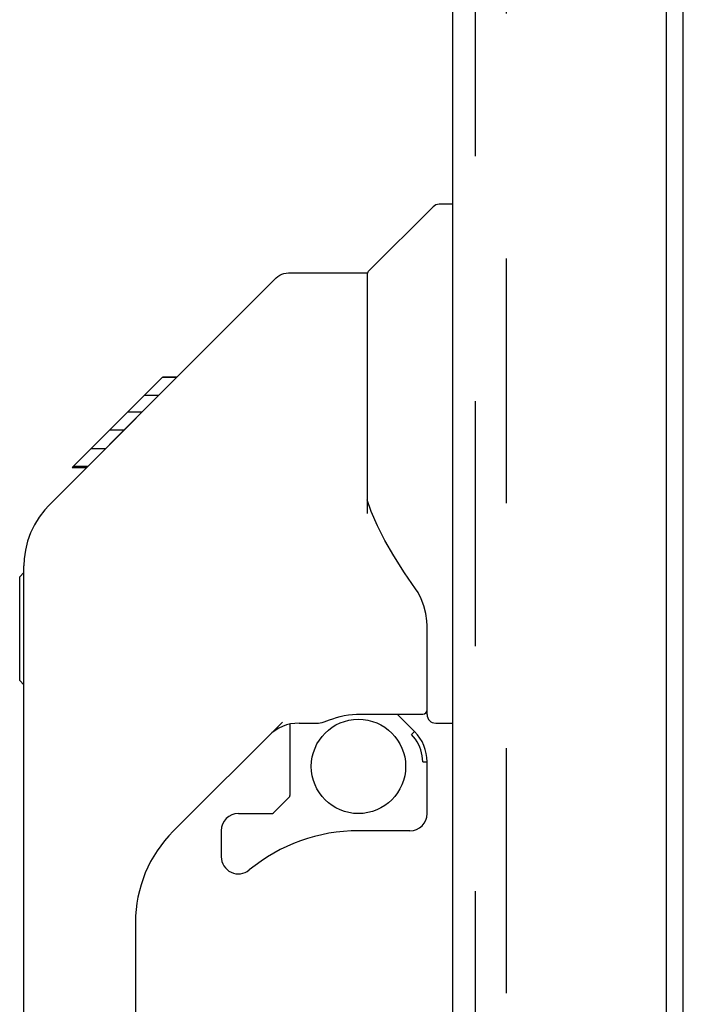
# Model space of a CAD drawing. Header units: inches. Extents: x 0 to 204, y 0 to 132.
# Tile 65 of 118: x 117.81 to 120.86, y 46.79 to 51.31. Entities that reach past the tile are written whole.
import ezdxf

# ---------------------------------------------------------------- set-up
doc = ezdxf.new("R2010")
doc.units = ezdxf.units.IN
doc.header["$LTSCALE"] = 11.243375
doc.header["$MEASUREMENT"] = 0
doc.linetypes.add('HIDDEN', pattern=[0.2, 0.1, -0.1])
doc.layers.get('0').update_dxf_attribs({"linetype": 'CONTINUOUS'})
doc.layers.add('DEFAULT_2', color=8, linetype='HIDDEN')
doc.layers.add('DOOR_ASSEMBLY', color=7, linetype='CONTINUOUS')

msp = doc.modelspace()

# ---------------------------------------------------------------- linework, layer by layer
at = {"color": 3, "linetype": 'Continuous'}
msp.add_line((120.8579, 12.9075), (120.8579, 86.0115), dxfattribs=at)
at = {"layer": 'DEFAULT_2', "color": 8, "linetype": 'HIDDEN'}
msp.add_line((120.0454, 86.194), (120.0454, 12.7251), dxfattribs=at)
at = {"layer": 'DOOR_ASSEMBLY', "color": 3, "linetype": 'Continuous'}
for p, q in [((120.7789, 86.5855), (120.7789, 12.3335)), ((119.7999, 12.456), (119.7999, 86.463))]:
    msp.add_line(p, q, dxfattribs=at)
at = {"layer": 'DOOR_ASSEMBLY', "color": 8, "linetype": 'HIDDEN'}
msp.add_line((119.9039, 12.456), (119.9039, 86.463), dxfattribs=at)
at = {"layer": 'DOOR_ASSEMBLY', "color": 7, "linetype": 'Continuous'}
for p, q in [((119.412, 50.1543), (119.7096, 50.4519)), ((119.7999, 50.4635), (119.7375, 50.4635)), ((118.3653, 49.5013), (118.9895, 50.1254)), ((119.0451, 50.1485), (119.4062, 50.1485)), ((119.4062, 50.1485), (119.4062, 49.0441)), ((118.0525, 49.2553), (118.4661, 49.6689)), ((118.5329, 49.6689), (118.4661, 49.6689)), ((118.4663, 49.6691), (118.4667, 49.6695)), ((118.4667, 49.6695), (118.5335, 49.6695)), ((118.4682, 49.6709), (118.535, 49.6709)), ((118.4496, 49.5856), (118.3828, 49.5856)), ((118.2245, 49.3605), (118.3577, 49.4937)), ((118.3732, 49.5092), (118.3064, 49.5092)), ((118.3653, 49.5013), (118.3292, 49.4651)), ((118.2911, 49.4271), (118.2243, 49.4271)), ((117.9464, 49.0818), (118.2248, 49.3602)), ((118.2516, 49.3871), (118.2248, 49.3602)), ((118.2046, 49.3406), (118.1378, 49.3406)), ((118.0525, 49.2553), (118.1193, 49.2553)), ((118.0557, 49.2584), (118.1225, 49.2584)), ((118.1235, 49.2595), (118.0567, 49.2595)), ((119.4255, 49.0529), (119.4062, 49.1065)), ((117.9464, 49.0818), (117.9262, 49.06)), ((119.454, 48.9875), (119.4255, 49.0529)), ((117.8117, 48.7532), (117.8314, 48.7729)), ((117.8314, 44.7013), (117.8314, 48.8043)), ((117.8117, 48.2768), (117.8117, 48.7532)), ((119.6818, 48.1209), (119.6818, 48.5278)), ((117.8117, 48.2768), (117.8314, 48.2572)), ((119.3668, 48.1229), (119.6621, 48.1229)), ((119.5444, 48.1229), (119.6242, 48.0431)), ((119.0176, 48.0867), (118.5162, 47.5852)), ((119.0519, 48.0769), (119.0519, 47.75)), ((119.0941, 48.0816), (119.1818, 48.0816)), ((119.7212, 48.0816), (119.7999, 48.0816)), ((119.6165, 48.0358), (119.6099, 48.0292)), ((119.6621, 47.9039), (119.6818, 47.9039)), ((119.6818, 47.6663), (119.6818, 47.9039)), ((118.9766, 47.6698), (119.0484, 47.7416)), ((118.8157, 47.6663), (118.9683, 47.6663)), ((118.7369, 47.5876), (118.7369, 47.4683)), ((119.6031, 47.5876), (119.3668, 47.5876)), ((118.3432, 47.1677), (118.3432, 44.6158))]:
    msp.add_line(p, q, dxfattribs=at)
for points in [[(118.9895, 50.1254), (118.9971, 50.1322), (119.0057, 50.1379), (119.0149, 50.1425), (119.0246, 50.1458), (119.0348, 50.1478), (119.0451, 50.1485)], [(118.3292, 49.4651), (118.3076, 49.4434), (118.2861, 49.4218), (118.2516, 49.3871)], [(117.9464, 49.0818), (117.9265, 49.0603), (117.9013, 49.0278), (117.8795, 48.9925), (117.8617, 48.9553), (117.8478, 48.9165), (117.838, 48.8761), (117.8326, 48.8351), (117.8314, 48.8043)], [(119.6286, 48.6985), (119.5781, 48.7719), (119.5289, 48.8492), (119.488, 48.9204), (119.454, 48.9875)], [(119.6818, 48.5278), (119.6809, 48.5514), (119.6762, 48.5855), (119.6675, 48.6195), (119.6552, 48.6517), (119.6402, 48.6807), (119.6286, 48.6985)], [(119.1818, 48.0816), (119.1832, 48.0816), (119.1909, 48.0825), (119.1995, 48.0845), (119.2095, 48.0876), (119.2211, 48.0916), (119.2344, 48.0964), (119.2493, 48.1016), (119.2657, 48.1069), (119.2832, 48.1119), (119.3016, 48.1161), (119.3207, 48.1195), (119.3397, 48.1217), (119.3585, 48.1228), (119.3668, 48.1229)], [(119.6618, 47.9039), (119.6612, 47.9179), (119.6596, 47.9317), (119.6569, 47.9453), (119.6531, 47.9587), (119.6483, 47.9717), (119.6425, 47.9844), (119.6357, 47.9965), (119.6279, 48.0081), (119.6194, 48.019), (119.6099, 48.0292)], [(119.6242, 48.0431), (119.6239, 48.043), (119.6234, 48.0425), (119.6226, 48.0417), (119.6215, 48.0406), (119.62, 48.0393), (119.6165, 48.0358)]]:
    msp.add_lwpolyline(points, dxfattribs=at)
msp.add_circle((119.3668, 47.8829), 0.2165, dxfattribs=at)
for centre, radius, start, end in [((119.7375, 50.4241), 0.0394, 90, 135), ((119.4259, 50.1403), 0.0197, 135, 180), ((118.2645, 48.788), 0.4331, 137.2727, 137.7614), ((119.6621, 48.1426), 0.0197, 270, 360), ((119.7212, 48.1209), 0.0394, 180, 270), ((119.0941, 47.8847), 0.1969, 90, 135), ((119.485, 47.9039), 0.1969, 0, 45), ((119.0401, 47.75), 0.0118, 315, 360), ((118.8157, 47.5876), 0.0787, 90, 180), ((118.9683, 47.6781), 0.0118, 270, 315), ((119.6031, 47.6663), 0.0787, 270, 360), ((118.9338, 47.1677), 0.5906, 135, 180), ((119.3668, 46.8002), 0.7874, 90, 129.5212), ((118.8157, 47.4683), 0.0787, 180, 309.5212)]:
    msp.add_arc(centre, radius, start, end, dxfattribs=at)

doc.saveas('drawing.dxf')
